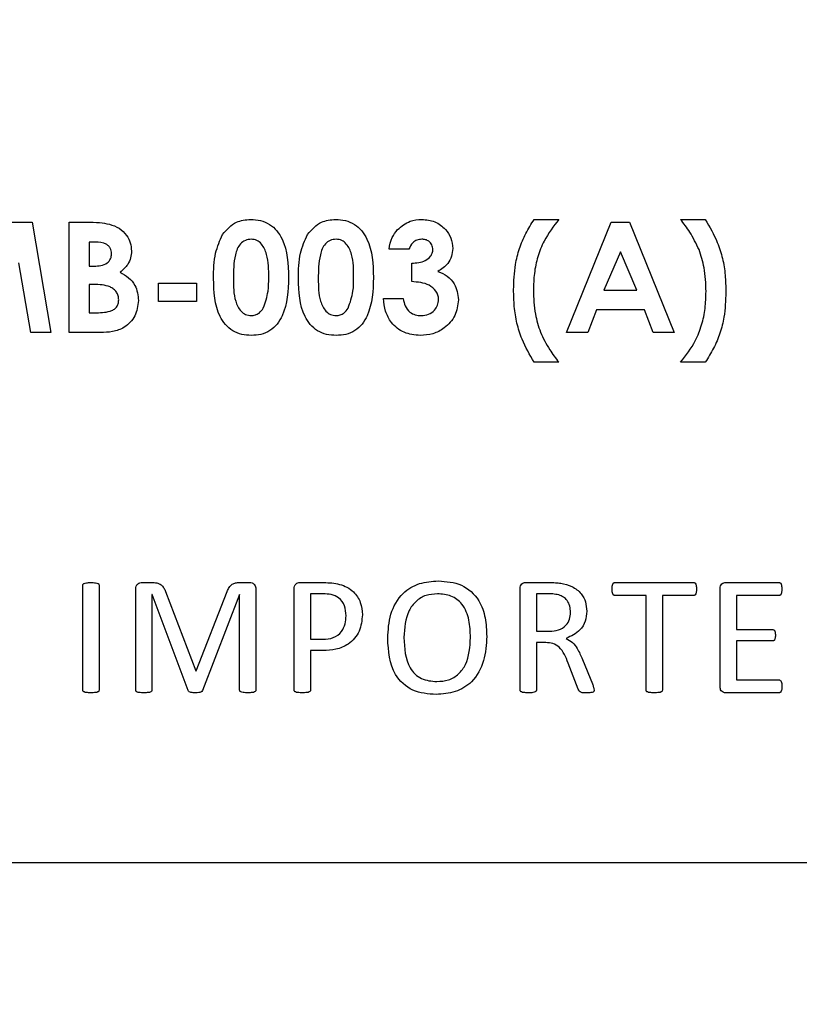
# Model space of a CAD drawing. Header units: inches. Extents: x 0.6 to 33.8, y 0 to 21.7.
# Tile 54 of 204: x 11.598 to 11.69, y 16.4109 to 16.527. Entities that reach past the tile are written whole.
import ezdxf

# ---------------------------------------------------------------- set-up
doc = ezdxf.new("R2010")
doc.units = ezdxf.units.IN
doc.header["$MEASUREMENT"] = 0
doc.layers.add('FORMAT', color=7, linetype='Continuous')
doc.styles.add('SLDTEXTSTYLE3', font='TXT', dxfattribs={"width": 0.75})
doc.dimstyles.new('SLDDIMSTYLE0', dxfattribs={"dimtxt": 0.125, "dimasz": 0.13, "dimexe": 0, "dimexo": 0.0625, "dimgap": 0.03125, "dimtad": 0, "dimtih": 1, "dimtoh": 1, "dimdec": 1, "dimlfac": 4, "dimrnd": 1e-09, "dimzin": 12, "dimdsep": 46, "dimtxsty": 'SLDTEXTSTYLE3', "dimsah": 1, "dimcen": 0.09, "dimadec": 0, "dimazin": 3, "dimtfac": 1, "dimtdec": 1, "dimtofl": 0, "dimtmove": 0, "dimatfit": 3, "dimfxl": 0, "dimfrac": 2, "dimtolj": 1, "dimtzin": 12, "dimarcsym": 0})

# ---------------------------------------------------------------- blocks, each defined once
blk = doc.blocks.new('_D_1')
at = {"layer": 'FORMAT'}
for p, q in [((6.141746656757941, 17.34011023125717), (2.548179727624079, 17.34011023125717)), ((2.673179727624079, 17.34011023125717), (2.673179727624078, 11.07473321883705)), ((2.488457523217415, 11.04934259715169), (2.450371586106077, 11.04934259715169)), ((2.450371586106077, 11.04934259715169), (2.450371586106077, 10.85090509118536)), ((2.857901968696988, 11.04934259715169), (2.895987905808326, 11.04934259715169)), ((2.895987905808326, 11.04934259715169), (2.895987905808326, 10.85090509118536)), ((2.450371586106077, 10.85090509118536), (2.488457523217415, 10.85090509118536)), ((2.895987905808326, 10.85090509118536), (2.857901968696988, 10.85090509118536)), ((2.673179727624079, 4.398505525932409), (2.673179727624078, 10.66388253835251)), ((13.15451175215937, 4.398505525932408), (2.548179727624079, 4.398505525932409))]:
    blk.add_line(p, q, dxfattribs=at)
for points in [[(2.673179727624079, 17.34011023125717), (2.653179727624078, 17.21011023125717), (2.693179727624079, 17.21011023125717)], [(2.673179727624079, 4.398505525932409), (2.693179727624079, 4.528505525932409), (2.653179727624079, 4.528505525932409)]]:
    blk.add_solid(points, dxfattribs=at)
at = {"layer": 'FORMAT', "char_height": 0.125, "attachment_point": 1, "style": 'SLDTEXTSTYLE3'}
for s, insert in [('1315', (2.488457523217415, 11.0120385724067)), ('51.8', (2.511547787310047, 10.82501599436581))]:
    blk.add_mtext(s, dxfattribs=dict(at, insert=insert))

msp = doc.modelspace()

# ---------------------------------------------------------------- linework, layer by layer
at = {"color": 7, "linetype": 'Continuous'}
for p, q in [((11.65872903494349, 16.50346493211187), (11.66164776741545, 16.50346493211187)), ((11.67600407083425, 16.50346493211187), (11.67892280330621, 16.50346493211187)), ((11.59711482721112, 16.50313106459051), (11.59951710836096, 16.50313106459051)), ((11.59951710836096, 16.50313106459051), (11.60171854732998, 16.49011023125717)), ((11.60388868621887, 16.50313106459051), (11.60597535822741, 16.50313106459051)), ((11.60388868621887, 16.49011023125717), (11.60388868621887, 16.50313106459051)), ((11.66256590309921, 16.49011023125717), (11.66782692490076, 16.50313106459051)), ((11.66782692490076, 16.50313106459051), (11.66999445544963, 16.50313106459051)), ((11.66999445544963, 16.50313106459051), (11.67525286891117, 16.49011023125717)), ((11.60695870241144, 16.50079399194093), (11.60622575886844, 16.50079399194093)), ((11.60622575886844, 16.50079399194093), (11.60622575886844, 16.49795611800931)), ((11.64395278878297, 16.49995932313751), (11.6416157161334, 16.49995932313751)), ((11.66890938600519, 16.4996384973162), (11.6669583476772, 16.49511824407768)), ((11.67086042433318, 16.49511824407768), (11.66890938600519, 16.4996384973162)), ((11.59935278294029, 16.49011023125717), (11.59796253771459, 16.49833432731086)), ((11.60622575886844, 16.49795611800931), (11.60684654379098, 16.49795611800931)), ((11.64428665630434, 16.49611984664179), (11.64428665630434, 16.49828998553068)), ((11.60622575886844, 16.49578597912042), (11.60622575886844, 16.49244730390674)), ((11.60678394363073, 16.49578597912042), (11.60622575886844, 16.49578597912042)), ((11.61440551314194, 16.4959529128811), (11.6189127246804, 16.4959529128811)), ((11.61440551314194, 16.49378277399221), (11.61440551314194, 16.4959529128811)), ((11.6189127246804, 16.4959529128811), (11.6189127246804, 16.49378277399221)), ((11.64094798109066, 16.49411664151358), (11.64328505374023, 16.49411664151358)), ((11.6669583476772, 16.49511824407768), (11.67086042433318, 16.49511824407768)), ((11.6189127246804, 16.49378277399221), (11.61440551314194, 16.49378277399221)), ((11.60622575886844, 16.49244730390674), (11.6068987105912, 16.49244730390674)), ((11.66607151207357, 16.49278117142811), (11.66505947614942, 16.49011023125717)), ((11.67174465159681, 16.49278117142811), (11.66607151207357, 16.49278117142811)), ((11.67275668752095, 16.49011023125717), (11.67174465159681, 16.49278117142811)), ((11.60171854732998, 16.49011023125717), (11.59935278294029, 16.49011023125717)), ((11.60755079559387, 16.49011023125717), (11.60388868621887, 16.49011023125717)), ((11.66505947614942, 16.49011023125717), (11.66256590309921, 16.49011023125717)), ((11.67525286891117, 16.49011023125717), (11.67275668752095, 16.49011023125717)), ((11.66164776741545, 16.48660462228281), (11.65872903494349, 16.48660462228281)), ((11.67892280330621, 16.48660462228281), (11.67600407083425, 16.48660462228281)), ((11.61250653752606, 16.4606310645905), (11.61363149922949, 16.4606310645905)), ((11.62393866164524, 16.4606310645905), (11.62512046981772, 16.4606310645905)), ((11.63111747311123, 16.4606310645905), (11.63391790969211, 16.4606310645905)), ((11.65772401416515, 16.4606310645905), (11.6604705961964, 16.4606310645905)), ((11.66827172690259, 16.4606310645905), (11.6775287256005, 16.4606310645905)), ((11.68132966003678, 16.4606310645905), (11.68760371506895, 16.4606310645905)), ((11.60549826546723, 16.44793036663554), (11.60549826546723, 16.46031092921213)), ((11.60741309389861, 16.46031092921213), (11.60741309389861, 16.44793036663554)), ((11.61174060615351, 16.44793036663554), (11.61174060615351, 16.45985017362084)), ((11.61366740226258, 16.45921887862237), (11.61365543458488, 16.45921887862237)), ((11.61365543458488, 16.45921887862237), (11.61365543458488, 16.44793036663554)), ((11.61791592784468, 16.44787950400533), (11.61366740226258, 16.45921887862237)), ((11.61524115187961, 16.45957790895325), (11.61882547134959, 16.45019524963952)), ((11.6188763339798, 16.45019524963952), (11.62252049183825, 16.45954798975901)), ((11.62397456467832, 16.45921887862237), (11.6196123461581, 16.44787950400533)), ((11.62399550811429, 16.45921887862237), (11.62397456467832, 16.45921887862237)), ((11.62399550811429, 16.44793036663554), (11.62399550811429, 16.45921887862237)), ((11.62591033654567, 16.45985017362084), (11.62591033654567, 16.44793036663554)), ((11.6304293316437, 16.44793036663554), (11.6304293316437, 16.45988906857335)), ((11.63385807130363, 16.45929068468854), (11.63234416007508, 16.45929068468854)), ((11.63234416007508, 16.45929068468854), (11.63234416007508, 16.4539291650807)), ((11.65708374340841, 16.44793036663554), (11.65708374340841, 16.45993095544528)), ((11.66034792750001, 16.45929068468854), (11.65899857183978, 16.45929068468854)), ((11.65899857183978, 16.45929068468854), (11.65899857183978, 16.45488657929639)), ((11.68067442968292, 16.44831333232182), (11.68067442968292, 16.45992796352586)), ((11.67194281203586, 16.4590992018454), (11.66826574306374, 16.4590992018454)), ((11.67194281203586, 16.44792737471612), (11.67194281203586, 16.4590992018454)), ((11.67753470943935, 16.4590992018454), (11.67385764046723, 16.4590992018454)), ((11.67385764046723, 16.4590992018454), (11.67385764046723, 16.44792737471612)), ((11.68761269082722, 16.4590992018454), (11.68258925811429, 16.4590992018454)), ((11.68258925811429, 16.4590992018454), (11.68258925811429, 16.45507806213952)), ((11.65899857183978, 16.45488657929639), (11.66056334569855, 16.45488657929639)), ((11.68258925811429, 16.45507806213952), (11.68684975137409, 16.45507806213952)), ((11.63234416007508, 16.4539291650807), (11.63382216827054, 16.4539291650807)), ((11.65899857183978, 16.45354619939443), (11.65899857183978, 16.44793635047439)), ((11.66011156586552, 16.45354619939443), (11.65899857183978, 16.45354619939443)), ((11.68684975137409, 16.45373768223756), (11.68258925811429, 16.45373768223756)), ((11.68258925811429, 16.45373768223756), (11.68258925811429, 16.44914209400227)), ((11.63378925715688, 16.45258878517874), (11.63234416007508, 16.45258878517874)), ((11.63234416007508, 16.45258878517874), (11.63234416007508, 16.44793036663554)), ((11.66393823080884, 16.44802909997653), (11.66273847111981, 16.45113172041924)), ((11.66442292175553, 16.4515625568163), (11.66559575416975, 16.44867535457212)), ((11.61882547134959, 16.45019524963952), (11.6188763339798, 16.45019524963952)), ((11.68258925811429, 16.44914209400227), (11.6876096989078, 16.44914209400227)), ((11.6875977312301, 16.44761023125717), (11.68132068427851, 16.44761023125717)), ((11.37065604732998, 16.42761023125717), (11.91565604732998, 16.42761023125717))]:
    msp.add_line(p, q, dxfattribs=at)
for points, knots in [([(11.62198534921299, 16.50169386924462), (11.62248375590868, 16.5022641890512), (11.62337585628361, 16.50328500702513), (11.6247112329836, 16.50340984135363), (11.62530054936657, 16.50346493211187)], [0, 0, 0, 0, 0.5586890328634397, 1, 1, 1, 1]), ([(11.62530054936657, 16.50346493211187), (11.62568699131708, 16.50344129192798), (11.62645930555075, 16.503394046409), (11.62754096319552, 16.50292508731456), (11.62842232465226, 16.50215557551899), (11.62964226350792, 16.50016282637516), (11.62970960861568, 16.49819098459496), (11.62976341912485, 16.49661543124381)], [0, 0, 0, 0, 0.1254137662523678, 0.2506426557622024, 0.3758476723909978, 0.5012859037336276, 1, 1, 1, 1]), ([(11.63200137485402, 16.50169386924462), (11.6324997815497, 16.5022641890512), (11.63339188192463, 16.50328500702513), (11.63472725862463, 16.50340984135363), (11.63531657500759, 16.50346493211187)], [0, 0, 0, 0, 0.5586890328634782, 1, 1, 1, 1]), ([(11.63531657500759, 16.50346493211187), (11.63570301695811, 16.50344129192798), (11.63647533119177, 16.503394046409), (11.63755698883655, 16.50292508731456), (11.63843835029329, 16.50215557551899), (11.63965828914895, 16.50016282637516), (11.6397256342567, 16.49819098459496), (11.63977944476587, 16.49661543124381)], [0, 0, 0, 0, 0.125413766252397, 0.2506426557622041, 0.3758476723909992, 0.5012859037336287, 1, 1, 1, 1]), ([(11.64261471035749, 16.50225466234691), (11.64308509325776, 16.50264772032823), (11.64392677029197, 16.50335103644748), (11.64501267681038, 16.50343006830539), (11.64549170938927, 16.50346493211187)], [0, 0, 0, 0, 0.5588638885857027, 1, 1, 1, 1]), ([(11.64549170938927, 16.50346493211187), (11.64601283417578, 16.5034128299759), (11.6470546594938, 16.50330866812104), (11.64824038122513, 16.50240287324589), (11.64900602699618, 16.50127761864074), (11.64908717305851, 16.50045954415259), (11.64912773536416, 16.50005061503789)], [0, 0, 0, 0, 0.2798980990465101, 0.5595683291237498, 0.7798423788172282, 1, 1, 1, 1]), ([(11.65630588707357, 16.49517301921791), (11.65634083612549, 16.49616959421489), (11.65639840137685, 16.49781107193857), (11.65695975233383, 16.50003430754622), (11.65771625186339, 16.50181889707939), (11.65839140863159, 16.50291620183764), (11.65872903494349, 16.50346493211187)], [0, 0, 0, 0, 0.3399175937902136, 0.5598847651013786, 0.7799111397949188, 1, 1, 1, 1]), ([(11.66164776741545, 16.50346493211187), (11.66101653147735, 16.50264474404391), (11.65997632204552, 16.50129316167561), (11.65911391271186, 16.49907274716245), (11.65870548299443, 16.49710527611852), (11.65866380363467, 16.49577024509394), (11.65864295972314, 16.49510259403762)], [0, 0, 0, 0, 0.3396413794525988, 0.5596927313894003, 0.7798016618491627, 1, 1, 1, 1]), ([(11.67818203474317, 16.49989933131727), (11.67784347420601, 16.50060673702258), (11.67723857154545, 16.50187065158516), (11.6763814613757, 16.50297755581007), (11.67600407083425, 16.50346493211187)], [0, 0, 0, 0, 0.559694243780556, 1, 1, 1, 1]), ([(11.67892280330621, 16.50346493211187), (11.67943423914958, 16.50257438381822), (11.68027661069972, 16.50110758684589), (11.68099504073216, 16.49885746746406), (11.68130066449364, 16.49688592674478), (11.68133085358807, 16.49555975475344), (11.68134595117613, 16.49489653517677)], [0, 0, 0, 0, 0.3399167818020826, 0.5598673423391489, 0.7798893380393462, 1, 1, 1, 1]), ([(11.60597535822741, 16.50313106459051), (11.60647534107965, 16.50313082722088), (11.60736773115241, 16.50313040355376), (11.60824492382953, 16.50296962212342), (11.60863064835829, 16.50289892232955)], [0, 0, 0, 0, 0.5602738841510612, 1, 1, 1, 1]), ([(11.60863064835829, 16.50289892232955), (11.60902423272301, 16.50276370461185), (11.60981076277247, 16.50249348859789), (11.6106575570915, 16.50167012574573), (11.61116141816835, 16.50071284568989), (11.61120964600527, 16.50006105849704), (11.61123377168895, 16.49973500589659)], [0, 0, 0, 0, 0.2801281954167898, 0.5598018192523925, 0.7797935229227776, 0.9999999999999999, 0.9999999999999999, 0.9999999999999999, 0.9999999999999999]), ([(11.6416157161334, 16.49995932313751), (11.64170200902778, 16.50043387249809), (11.64185606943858, 16.50128109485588), (11.6423829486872, 16.5019572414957), (11.64261471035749, 16.50225466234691)], [0, 0, 0, 0, 0.5601237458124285, 1, 1, 1, 1]), ([(11.62091592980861, 16.49649283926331), (11.62092430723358, 16.49750836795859), (11.62093923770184, 16.49931827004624), (11.62166625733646, 16.50096924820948), (11.62198534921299, 16.50169386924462)], [0, 0, 0, 0, 0.5610959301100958, 1, 1, 1, 1]), ([(11.62535793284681, 16.5011278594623), (11.62512039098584, 16.50110050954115), (11.62464555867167, 16.50104583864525), (11.62385704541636, 16.50045318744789), (11.62327689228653, 16.49882890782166), (11.62326257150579, 16.4974129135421), (11.62325300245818, 16.49646675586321)], [0, 0, 0, 0, 0.1248971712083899, 0.2496621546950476, 0.498629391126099, 1, 1, 1, 1]), ([(11.62742634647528, 16.49661543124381), (11.62742153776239, 16.49753733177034), (11.62741434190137, 16.49891688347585), (11.62676739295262, 16.50042433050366), (11.62604828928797, 16.50104326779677), (11.62558791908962, 16.50109967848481), (11.62535793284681, 16.5011278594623)], [0, 0, 0, 0, 0.5014483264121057, 0.7503780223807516, 0.8752968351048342, 1, 1, 1, 1]), ([(11.63093195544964, 16.49649283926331), (11.63094033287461, 16.49750836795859), (11.63095526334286, 16.49931827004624), (11.63168228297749, 16.50096924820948), (11.63200137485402, 16.50169386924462)], [0, 0, 0, 0, 0.5610959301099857, 1, 1, 1, 1]), ([(11.63537395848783, 16.5011278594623), (11.63513641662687, 16.50110050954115), (11.63466158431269, 16.50104583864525), (11.63387307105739, 16.50045318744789), (11.63329291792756, 16.49882890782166), (11.63327859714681, 16.4974129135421), (11.63326902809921, 16.49646675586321)], [0, 0, 0, 0, 0.1248971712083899, 0.2496621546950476, 0.498629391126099, 1, 1, 1, 1]), ([(11.6374423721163, 16.49661543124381), (11.63743756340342, 16.49753733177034), (11.63743036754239, 16.49891688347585), (11.63678341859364, 16.50042433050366), (11.636064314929, 16.50104326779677), (11.63560394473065, 16.50109967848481), (11.63537395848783, 16.5011278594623)], [0, 0, 0, 0, 0.5014483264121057, 0.7503780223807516, 0.8752968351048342, 1, 1, 1, 1]), ([(11.64547605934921, 16.5011278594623), (11.64528465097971, 16.50110693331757), (11.64490166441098, 16.50106506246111), (11.64430078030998, 16.50068288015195), (11.64408453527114, 16.5002332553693), (11.64395278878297, 16.49995932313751)], [0, 0, 0, 0, 0.2807862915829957, 0.5618217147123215, 1, 1, 1, 1]), ([(11.64679066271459, 16.49990193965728), (11.64676906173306, 16.50009131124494), (11.64672585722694, 16.50047007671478), (11.64635940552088, 16.50087938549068), (11.64592161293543, 16.50110245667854), (11.64562466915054, 16.50111938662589), (11.64547605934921, 16.5011278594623)], [0, 0, 0, 0, 0.2794829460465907, 0.5589987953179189, 0.7792945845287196, 1, 1, 1, 1]), ([(11.60889669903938, 16.49942200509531), (11.60886850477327, 16.49964783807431), (11.60882610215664, 16.49998747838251), (11.60853818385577, 16.50034038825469), (11.60799207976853, 16.50073582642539), (11.60741748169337, 16.50076816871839), (11.60695870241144, 16.50079399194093)], [0, 0, 0, 0, 0.2495844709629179, 0.3753612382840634, 0.5012664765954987, 1, 1, 1, 1]), ([(11.64428665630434, 16.49828998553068), (11.64484484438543, 16.4983342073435), (11.64568147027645, 16.49840048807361), (11.64646673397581, 16.4990077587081), (11.6467472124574, 16.49949014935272), (11.64677618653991, 16.49976474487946), (11.64679066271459, 16.49990193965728)], [0, 0, 0, 0, 0.5000229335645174, 0.7494465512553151, 0.8748172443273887, 1, 1, 1, 1]), ([(11.64912773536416, 16.50005061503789), (11.64909932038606, 16.49973253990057), (11.64904250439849, 16.49909654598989), (11.64849693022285, 16.49805765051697), (11.64780659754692, 16.49760095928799), (11.64738536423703, 16.49732229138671)], [0, 0, 0, 0, 0.2805770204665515, 0.5610161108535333, 1, 1, 1, 1]), ([(11.67900887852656, 16.49496696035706), (11.67897887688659, 16.49591003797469), (11.67892530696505, 16.49759396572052), (11.67840912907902, 16.49919496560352), (11.67818203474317, 16.49989933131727)], [0, 0, 0, 0, 0.5600463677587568, 1, 1, 1, 1]), ([(11.60684654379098, 16.49795611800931), (11.60711270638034, 16.49796588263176), (11.6076434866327, 16.49798535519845), (11.60835434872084, 16.49825031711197), (11.60883288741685, 16.49878870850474), (11.60887541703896, 16.49921079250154), (11.60889669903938, 16.49942200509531)], [0, 0, 0, 0, 0.2810899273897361, 0.560548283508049, 0.7800965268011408, 1, 1, 1, 1]), ([(11.61123377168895, 16.49973500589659), (11.61121460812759, 16.49945806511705), (11.61117629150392, 16.49890433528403), (11.61076033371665, 16.4979794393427), (11.61021543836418, 16.49751154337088), (11.60988265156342, 16.49722578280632)], [0, 0, 0, 0, 0.2803053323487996, 0.5604570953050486, 1, 1, 1, 1]), ([(11.60988265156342, 16.49722578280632), (11.61022922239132, 16.49703319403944), (11.61092129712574, 16.49664860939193), (11.61187479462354, 16.49553705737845), (11.61199508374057, 16.49450727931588), (11.61206844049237, 16.49387928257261)], [0, 0, 0, 0, 0.2812828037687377, 0.5616996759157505, 1, 1, 1, 1]), ([(11.62536836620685, 16.4897763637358), (11.62498684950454, 16.48979761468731), (11.62422445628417, 16.48984008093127), (11.62314231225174, 16.49027291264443), (11.62226980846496, 16.49103334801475), (11.6210342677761, 16.49298096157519), (11.62096848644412, 16.49493313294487), (11.62091592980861, 16.49649283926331)], [0, 0, 0, 0, 0.1254733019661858, 0.2507360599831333, 0.3759944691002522, 0.501444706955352, 0.9999999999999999, 0.9999999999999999, 0.9999999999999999, 0.9999999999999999]), ([(11.62325300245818, 16.49646675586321), (11.62325823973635, 16.49556431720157), (11.62326607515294, 16.49421419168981), (11.62394969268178, 16.49275145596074), (11.62468378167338, 16.49218944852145), (11.62513322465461, 16.49213877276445), (11.62535793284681, 16.49211343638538)], [0, 0, 0, 0, 0.5014091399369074, 0.7501510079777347, 0.8750828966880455, 1, 1, 1, 1]), ([(11.62976341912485, 16.49661543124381), (11.62970656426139, 16.49504947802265), (11.62963541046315, 16.49308968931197), (11.62845762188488, 16.49109079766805), (11.6276083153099, 16.4902896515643), (11.62652059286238, 16.48983976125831), (11.62575272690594, 16.4897975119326), (11.62536836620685, 16.4897763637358)], [0, 0, 0, 0, 0.4988087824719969, 0.6242586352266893, 0.7494299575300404, 0.8745754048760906, 1, 1, 1, 1]), ([(11.62678469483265, 16.49300809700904), (11.6270129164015, 16.49366168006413), (11.62742160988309, 16.49483210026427), (11.62742489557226, 16.4960691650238), (11.62742634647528, 16.49661543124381)], [0, 0, 0, 0, 0.5584174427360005, 1, 1, 1, 1]), ([(11.63538439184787, 16.4897763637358), (11.63500287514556, 16.48979761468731), (11.6342404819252, 16.48984008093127), (11.63315833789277, 16.49027291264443), (11.63228583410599, 16.49103334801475), (11.63105029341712, 16.49298096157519), (11.63098451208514, 16.49493313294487), (11.63093195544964, 16.49649283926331)], [0, 0, 0, 0, 0.1254733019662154, 0.2507360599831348, 0.3759944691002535, 0.501444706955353, 1, 1, 1, 1]), ([(11.63326902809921, 16.49646675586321), (11.63327426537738, 16.49556431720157), (11.63328210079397, 16.49421419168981), (11.63396571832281, 16.49275145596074), (11.63469980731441, 16.49218944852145), (11.63514925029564, 16.49213877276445), (11.63537395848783, 16.49211343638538)], [0, 0, 0, 0, 0.5014091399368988, 0.7501510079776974, 0.8750828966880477, 1, 1, 1, 1]), ([(11.63977944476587, 16.49661543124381), (11.63972258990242, 16.49504947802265), (11.63965143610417, 16.49308968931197), (11.63847364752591, 16.49109079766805), (11.63762434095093, 16.4902896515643), (11.6365366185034, 16.48983976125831), (11.63576875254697, 16.4897975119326), (11.63538439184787, 16.4897763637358)], [0, 0, 0, 0, 0.4988087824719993, 0.6242586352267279, 0.7494299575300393, 0.8745754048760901, 1, 1, 1, 1]), ([(11.63680072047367, 16.49300809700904), (11.63702894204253, 16.49366168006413), (11.63743763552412, 16.49483210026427), (11.63744092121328, 16.4960691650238), (11.6374423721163, 16.49661543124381)], [0, 0, 0, 0, 0.5584174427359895, 1, 1, 1, 1]), ([(11.64738536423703, 16.49732229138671), (11.64776746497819, 16.49716385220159), (11.64853121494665, 16.49684716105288), (11.64955796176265, 16.49570750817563), (11.64970552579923, 16.49464131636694), (11.6497954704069, 16.49399144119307)], [0, 0, 0, 0, 0.2810579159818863, 0.5617837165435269, 0.9999999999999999, 0.9999999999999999, 0.9999999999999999, 0.9999999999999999]), ([(11.6097313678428, 16.49397057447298), (11.60972036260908, 16.49413362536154), (11.60969836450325, 16.49445954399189), (11.60948009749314, 16.49490881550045), (11.60913493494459, 16.4952605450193), (11.60828105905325, 16.4957513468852), (11.60744905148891, 16.49577059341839), (11.60678394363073, 16.49578597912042)], [0, 0, 0, 0, 0.1252079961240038, 0.2502753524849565, 0.3754995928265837, 0.5007736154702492, 1, 1, 1, 1]), ([(11.64745839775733, 16.49401491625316), (11.64744321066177, 16.49419176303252), (11.64741284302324, 16.49454538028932), (11.64707318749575, 16.49517694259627), (11.64608138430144, 16.49598462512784), (11.64500432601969, 16.4960657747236), (11.64428665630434, 16.49611984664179)], [0, 0, 0, 0, 0.1255148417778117, 0.2509755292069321, 0.5009070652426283, 1, 1, 1, 1]), ([(11.64528043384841, 16.4897763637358), (11.64463674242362, 16.48983812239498), (11.64335120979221, 16.48996146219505), (11.6418973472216, 16.49113518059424), (11.64112145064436, 16.49261313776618), (11.6410058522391, 16.49361505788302), (11.64094798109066, 16.49411664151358)], [0, 0, 0, 0, 0.2798359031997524, 0.558867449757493, 0.7791591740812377, 0.9999999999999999, 0.9999999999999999, 0.9999999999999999, 0.9999999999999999]), ([(11.64328505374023, 16.49411664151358), (11.64334847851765, 16.49382083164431), (11.64347495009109, 16.49323097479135), (11.64399300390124, 16.49253354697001), (11.64469595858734, 16.49216220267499), (11.64517067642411, 16.49212970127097), (11.64540824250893, 16.49211343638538)], [0, 0, 0, 0, 0.2804784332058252, 0.5592853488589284, 0.7794503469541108, 1, 1, 1, 1]), ([(11.65872903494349, 16.48660462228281), (11.65821699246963, 16.48749488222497), (11.65737362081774, 16.48896120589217), (11.65665331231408, 16.4912112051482), (11.65635198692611, 16.49318360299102), (11.65632125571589, 16.49450979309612), (11.65630588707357, 16.49517301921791)], [0, 0, 0, 0, 0.3399167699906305, 0.5598679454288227, 0.779890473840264, 1, 1, 1, 1]), ([(11.65864295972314, 16.49510259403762), (11.65867309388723, 16.49415812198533), (11.65872690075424, 16.49247169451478), (11.65924282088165, 16.49086796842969), (11.65946980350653, 16.49016239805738)], [0, 0, 0, 0, 0.5600430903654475, 1, 1, 1, 1]), ([(11.67600407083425, 16.48660462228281), (11.67663611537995, 16.48742439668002), (11.67767767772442, 16.48877532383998), (11.67853674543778, 16.49099710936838), (11.67894778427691, 16.49296403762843), (11.67898851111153, 16.494299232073), (11.67900887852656, 16.49496696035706)], [0, 0, 0, 0, 0.3396359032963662, 0.5596946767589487, 0.7798041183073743, 1, 1, 1, 1]), ([(11.68134595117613, 16.49489653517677), (11.68131135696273, 16.49389985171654), (11.68125437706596, 16.49225822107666), (11.68069150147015, 16.49003543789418), (11.67993719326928, 16.48824987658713), (11.67926097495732, 16.48715310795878), (11.67892280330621, 16.48660462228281)], [0, 0, 0, 0, 0.3399230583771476, 0.5598849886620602, 0.7799018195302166, 1, 1, 1, 1]), ([(11.6068987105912, 16.49244730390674), (11.60751155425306, 16.49245377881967), (11.60827775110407, 16.49246187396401), (11.60913481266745, 16.49279419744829), (11.60948302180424, 16.49310013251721), (11.60970087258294, 16.49351395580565), (11.60972119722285, 16.49381828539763), (11.6097313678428, 16.49397057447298)], [0, 0, 0, 0, 0.5000367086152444, 0.6251619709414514, 0.7501290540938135, 0.8749624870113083, 1, 1, 1, 1]), ([(11.61206844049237, 16.49387928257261), (11.61197846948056, 16.49326022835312), (11.61179850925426, 16.4920219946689), (11.61053969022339, 16.49069149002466), (11.60901344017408, 16.49015503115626), (11.60803915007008, 16.49012518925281), (11.60755079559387, 16.49011023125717)], [0, 0, 0, 0, 0.2792124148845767, 0.5584813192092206, 0.7786925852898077, 1, 1, 1, 1]), ([(11.62535793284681, 16.49211343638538), (11.62552326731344, 16.49212669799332), (11.62585388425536, 16.49215321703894), (11.62638749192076, 16.4924447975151), (11.62663409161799, 16.49279451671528), (11.62678469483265, 16.49300809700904)], [0, 0, 0, 0, 0.2802664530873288, 0.5604447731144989, 1, 1, 1, 1]), ([(11.63537395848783, 16.49211343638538), (11.63553929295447, 16.49212669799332), (11.63586990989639, 16.49215321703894), (11.63640351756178, 16.4924447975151), (11.63665011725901, 16.49279451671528), (11.63680072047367, 16.49300809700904)], [0, 0, 0, 0, 0.2802664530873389, 0.5604447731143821, 0.9999999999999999, 0.9999999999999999, 0.9999999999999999, 0.9999999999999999]), ([(11.6497954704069, 16.49399144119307), (11.64971373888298, 16.49334510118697), (11.64955018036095, 16.49205166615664), (11.64829538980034, 16.49065702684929), (11.64680448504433, 16.48988060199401), (11.64578872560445, 16.48981112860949), (11.64528043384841, 16.4897763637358)], [0, 0, 0, 0, 0.2792876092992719, 0.558901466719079, 0.7792718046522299, 1, 1, 1, 1]), ([(11.64540824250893, 16.49211343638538), (11.64570119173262, 16.49214043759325), (11.64628671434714, 16.49219440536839), (11.64696836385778, 16.492686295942), (11.64739242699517, 16.49332546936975), (11.64743640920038, 16.49378511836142), (11.64745839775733, 16.49401491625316)], [0, 0, 0, 0, 0.2800639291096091, 0.5597685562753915, 0.7799097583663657, 1, 1, 1, 1]), ([(11.65946980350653, 16.49016239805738), (11.65980793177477, 16.48945608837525), (11.66041206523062, 16.48819412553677), (11.66127000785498, 16.48709054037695), (11.66164776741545, 16.48660462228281)], [0, 0, 0, 0, 0.5596913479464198, 1, 1, 1, 1]), ([(11.60549826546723, 16.46031092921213), (11.6055002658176, 16.46033375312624), (11.60550426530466, 16.46037938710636), (11.60553387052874, 16.46044311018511), (11.60558492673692, 16.46049070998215), (11.60570746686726, 16.46055295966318), (11.60600160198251, 16.46061115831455), (11.60627403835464, 16.46062310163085), (11.60645567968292, 16.4606310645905)], [0, 0, 0, 0, 0.06259960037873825, 0.1251612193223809, 0.1877311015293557, 0.2504557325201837, 0.5002568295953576, 1, 1, 1, 1]), ([(11.60645567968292, 16.4606310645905), (11.60663798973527, 16.46062407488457), (11.60691148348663, 16.46061358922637), (11.6072076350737, 16.46055798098), (11.60733037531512, 16.46049496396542), (11.60739568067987, 16.46042692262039), (11.607406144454, 16.46035722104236), (11.60741309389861, 16.46031092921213)], [0, 0, 0, 0, 0.5003882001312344, 0.7506609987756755, 0.8131282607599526, 0.8758904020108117, 0.9999999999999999, 0.9999999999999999, 0.9999999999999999, 0.9999999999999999]), ([(11.61174060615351, 16.45985017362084), (11.61174683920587, 16.45996716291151), (11.61175924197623, 16.46019995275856), (11.61196596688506, 16.46046834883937), (11.61223423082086, 16.46060673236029), (11.61241574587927, 16.46062295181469), (11.61250653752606, 16.4606310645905)], [0, 0, 0, 0, 0.280664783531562, 0.5584777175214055, 0.7791558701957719, 1, 1, 1, 1]), ([(11.61363149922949, 16.4606310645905), (11.61382698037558, 16.46062434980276), (11.61421695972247, 16.46061095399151), (11.61473947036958, 16.46039942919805), (11.61507132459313, 16.46000627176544), (11.61518446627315, 16.45972088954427), (11.61524115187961, 16.45957790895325)], [0, 0, 0, 0, 0.2806292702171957, 0.5598474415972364, 0.7794772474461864, 1, 1, 1, 1]), ([(11.62252049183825, 16.45954798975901), (11.62259263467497, 16.45971292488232), (11.62273658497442, 16.46004202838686), (11.62307480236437, 16.46043225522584), (11.62351408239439, 16.46061219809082), (11.6237969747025, 16.46062476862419), (11.62393866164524, 16.4606310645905)], [0, 0, 0, 0, 0.280624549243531, 0.5599445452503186, 0.7795977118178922, 1, 1, 1, 1]), ([(11.62512046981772, 16.4606310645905), (11.62523887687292, 16.46062257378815), (11.62547486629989, 16.46060565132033), (11.62575407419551, 16.4604037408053), (11.62589309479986, 16.46012752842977), (11.62590459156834, 16.4599425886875), (11.62591033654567, 16.45985017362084)], [0, 0, 0, 0, 0.2805320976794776, 0.559110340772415, 0.7796858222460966, 1, 1, 1, 1]), ([(11.6304293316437, 16.45988906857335), (11.63043420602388, 16.45999697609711), (11.63044391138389, 16.46021183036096), (11.63061954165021, 16.46047044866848), (11.63086522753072, 16.4606074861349), (11.63103338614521, 16.46062320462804), (11.63111747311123, 16.4606310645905)], [0, 0, 0, 0, 0.2805536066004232, 0.5586092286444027, 0.7792845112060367, 1, 1, 1, 1]), ([(11.63391790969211, 16.4606310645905), (11.63454827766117, 16.46060477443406), (11.63580473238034, 16.46055237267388), (11.63741500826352, 16.45970744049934), (11.63834228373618, 16.45831473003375), (11.63842846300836, 16.45732624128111), (11.63847161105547, 16.456831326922)], [0, 0, 0, 0, 0.2810589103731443, 0.5602089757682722, 0.7798064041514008, 1, 1, 1, 1]), ([(11.64145874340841, 16.45404884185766), (11.64151588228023, 16.45500891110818), (11.64162975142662, 16.45692218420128), (11.64297839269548, 16.45936135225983), (11.64517153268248, 16.4606677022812), (11.64668066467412, 16.46077087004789), (11.6474365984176, 16.46082254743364)], [0, 0, 0, 0, 0.2808536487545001, 0.5596989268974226, 0.7794504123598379, 1, 1, 1, 1]), ([(11.6474365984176, 16.46082254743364), (11.64837395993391, 16.46074949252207), (11.65024106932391, 16.46060397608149), (11.65228643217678, 16.45874281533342), (11.65304106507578, 16.45645171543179), (11.65310645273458, 16.45499814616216), (11.65313919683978, 16.45427024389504)], [0, 0, 0, 0, 0.2801250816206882, 0.5579748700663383, 0.778647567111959, 1, 1, 1, 1]), ([(11.65708374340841, 16.45993095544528), (11.65708748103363, 16.46003201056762), (11.65709491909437, 16.4602331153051), (11.65725672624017, 16.46047823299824), (11.65748811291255, 16.46060470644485), (11.65764540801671, 16.46062228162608), (11.65772401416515, 16.4606310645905)], [0, 0, 0, 0, 0.2804071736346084, 0.5580242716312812, 0.7791284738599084, 1, 1, 1, 1]), ([(11.6604705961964, 16.4606310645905), (11.6607319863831, 16.46062664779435), (11.66119879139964, 16.46061876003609), (11.66166338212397, 16.46057328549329), (11.66186782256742, 16.46055327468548)], [0, 0, 0, 0, 0.5599558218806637, 1, 1, 1, 1]), ([(11.66186782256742, 16.46055327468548), (11.66232146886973, 16.46044850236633), (11.66322640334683, 16.46023950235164), (11.66428593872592, 16.45942920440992), (11.66485878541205, 16.45835087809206), (11.66490926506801, 16.45762141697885), (11.66493453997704, 16.45725617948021)], [0, 0, 0, 0, 0.2806135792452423, 0.5597684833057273, 0.7795783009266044, 1, 1, 1, 1]), ([(11.66792167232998, 16.45985316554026), (11.66792759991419, 16.46000980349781), (11.66793648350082, 16.46024455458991), (11.66802534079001, 16.46051460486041), (11.66815255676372, 16.46061986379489), (11.66823205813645, 16.46062733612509), (11.66827172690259, 16.4606310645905)], [0, 0, 0, 0, 0.500600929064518, 0.7502435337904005, 0.8753791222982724, 0.9999999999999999, 0.9999999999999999, 0.9999999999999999, 0.9999999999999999]), ([(11.6775287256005, 16.4606310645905), (11.6775685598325, 16.46062760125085), (11.67764845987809, 16.46062065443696), (11.6777741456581, 16.46051364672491), (11.6778745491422, 16.46024828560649), (11.67787708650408, 16.46001133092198), (11.67787878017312, 16.45985316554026)], [0, 0, 0, 0, 0.124474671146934, 0.2496729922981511, 0.4991626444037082, 1, 1, 1, 1]), ([(11.68067442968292, 16.45992796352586), (11.68067930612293, 16.46003010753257), (11.68068901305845, 16.46023343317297), (11.6808548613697, 16.46048021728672), (11.68109060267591, 16.46060556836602), (11.68124999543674, 16.46062256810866), (11.68132966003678, 16.4606310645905)], [0, 0, 0, 0, 0.2801634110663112, 0.5576871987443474, 0.7789317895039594, 1, 1, 1, 1]), ([(11.68760371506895, 16.4606310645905), (11.68764282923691, 16.46062556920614), (11.68772131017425, 16.46061454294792), (11.68785100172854, 16.46051355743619), (11.68793304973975, 16.46023909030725), (11.68794368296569, 16.46000581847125), (11.68795077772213, 16.45985017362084)], [0, 0, 0, 0, 0.1244970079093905, 0.249798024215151, 0.499446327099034, 1, 1, 1, 1]), ([(11.6365567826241, 16.45669669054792), (11.6365279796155, 16.45709865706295), (11.63647055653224, 16.45790003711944), (11.63577712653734, 16.45885822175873), (11.63480209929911, 16.45926243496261), (11.63417339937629, 16.45928124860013), (11.63385807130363, 16.45929068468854)], [0, 0, 0, 0, 0.2803301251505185, 0.5588798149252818, 0.7787536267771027, 0.9999999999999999, 0.9999999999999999, 0.9999999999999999, 0.9999999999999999]), ([(11.64732888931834, 16.45929068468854), (11.646868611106, 16.45926120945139), (11.64594936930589, 16.45920234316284), (11.64474090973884, 16.4584627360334), (11.6435376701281, 16.45682646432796), (11.64344122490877, 16.45525903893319), (11.64337357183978, 16.45415954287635)], [0, 0, 0, 0, 0.1872074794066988, 0.3738802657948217, 0.5607981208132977, 1, 1, 1, 1]), ([(11.65122436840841, 16.4541415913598), (11.65119576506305, 16.45482820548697), (11.65113875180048, 16.45619679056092), (11.65044702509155, 16.45805228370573), (11.6489616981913, 16.45917741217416), (11.64787408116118, 16.45925286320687), (11.64732888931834, 16.45929068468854)], [0, 0, 0, 0, 0.2813309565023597, 0.5607594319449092, 0.7798210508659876, 1, 1, 1, 1]), ([(11.66164342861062, 16.45915904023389), (11.66140400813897, 16.4592068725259), (11.6609760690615, 16.45929236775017), (11.6605400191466, 16.45929119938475), (11.66034792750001, 16.45929068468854)], [0, 0, 0, 0, 0.5594732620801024, 1, 1, 1, 1]), ([(11.66826574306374, 16.4590992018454), (11.6682273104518, 16.45910368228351), (11.66815053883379, 16.45911263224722), (11.66802507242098, 16.45921127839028), (11.66793738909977, 16.45947397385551), (11.66792796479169, 16.45970135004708), (11.66792167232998, 16.45985316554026)], [0, 0, 0, 0, 0.1251904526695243, 0.2500759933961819, 0.4992875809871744, 1, 1, 1, 1]), ([(11.67787878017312, 16.45985316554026), (11.67787666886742, 16.45969992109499), (11.67787350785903, 16.45947048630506), (11.6777747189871, 16.4592121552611), (11.6776503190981, 16.45911254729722), (11.67757328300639, 16.45910365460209), (11.67753470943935, 16.4590992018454)], [0, 0, 0, 0, 0.5009366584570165, 0.7499932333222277, 0.8748164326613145, 1, 1, 1, 1]), ([(11.68795077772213, 16.45985017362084), (11.68794358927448, 16.45969962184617), (11.68793282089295, 16.45947409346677), (11.68784843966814, 16.45921437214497), (11.68772714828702, 16.45911232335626), (11.68765086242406, 16.45910357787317), (11.68761269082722, 16.4590992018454)], [0, 0, 0, 0, 0.5007328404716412, 0.7501038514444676, 0.8749580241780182, 1, 1, 1, 1]), ([(11.66301971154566, 16.45709760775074), (11.66300582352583, 16.45734859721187), (11.66297808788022, 16.45784984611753), (11.66268696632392, 16.45850653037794), (11.66219959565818, 16.45895175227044), (11.66182894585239, 16.45908989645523), (11.66164342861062, 16.45915904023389)], [0, 0, 0, 0, 0.2803311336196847, 0.5598469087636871, 0.7796950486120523, 1, 1, 1, 1]), ([(11.66056334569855, 16.45488657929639), (11.66091453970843, 16.45490711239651), (11.66161495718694, 16.45494806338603), (11.6624910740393, 16.45546837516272), (11.6629597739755, 16.45627051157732), (11.66299970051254, 16.4568214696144), (11.66301971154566, 16.45709760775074)], [0, 0, 0, 0, 0.2806232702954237, 0.5596719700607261, 0.7793092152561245, 1, 1, 1, 1]), ([(11.66493453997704, 16.45725617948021), (11.66490515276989, 16.45685071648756), (11.66484646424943, 16.45604097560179), (11.66406174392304, 16.4547512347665), (11.66310283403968, 16.45430777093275), (11.66251706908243, 16.45403687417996)], [0, 0, 0, 0, 0.2807179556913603, 0.5606154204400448, 1, 1, 1, 1]), ([(11.63847161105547, 16.456831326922), (11.6384061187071, 16.45615797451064), (11.63827543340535, 16.45481434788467), (11.63697899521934, 16.45332982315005), (11.63536751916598, 16.45265997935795), (11.63431583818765, 16.45261253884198), (11.63378925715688, 16.45258878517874)], [0, 0, 0, 0, 0.2798471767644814, 0.5584150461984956, 0.7788965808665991, 0.9999999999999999, 0.9999999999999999, 0.9999999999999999, 0.9999999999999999]), ([(11.63382216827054, 16.4539291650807), (11.63423823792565, 16.45395527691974), (11.63506787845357, 16.45400734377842), (11.63603136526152, 16.45474634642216), (11.63648747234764, 16.45572536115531), (11.63653366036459, 16.45637265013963), (11.6365567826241, 16.45669669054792)], [0, 0, 0, 0, 0.280274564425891, 0.5588658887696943, 0.7791631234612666, 0.9999999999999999, 0.9999999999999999, 0.9999999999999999, 0.9999999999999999]), ([(11.68684975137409, 16.45507806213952), (11.68688545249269, 16.4550736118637), (11.68695708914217, 16.45506468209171), (11.68704573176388, 16.45499816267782), (11.68710807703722, 16.45491027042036), (11.68718366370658, 16.45470845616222), (11.68718432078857, 16.45452815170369), (11.68718484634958, 16.45438393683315)], [0, 0, 0, 0, 0.1245312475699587, 0.2498801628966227, 0.3748243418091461, 0.4999589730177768, 1, 1, 1, 1]), ([(11.64717330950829, 16.44741874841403), (11.64622697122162, 16.44748705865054), (11.64434254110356, 16.44762308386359), (11.64169174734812, 16.45007720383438), (11.64154722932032, 16.45254056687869), (11.64145874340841, 16.45404884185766)], [0, 0, 0, 0, 0.2811575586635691, 0.5598650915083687, 1, 1, 1, 1]), ([(11.64337357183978, 16.45415954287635), (11.64343043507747, 16.45287987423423), (11.6435016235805, 16.45127782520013), (11.64464891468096, 16.44979160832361), (11.64568715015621, 16.44907064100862), (11.64663150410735, 16.44899857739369), (11.64726007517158, 16.44895061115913)], [0, 0, 0, 0, 0.498646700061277, 0.6242682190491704, 0.7499093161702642, 1, 1, 1, 1]), ([(11.65313919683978, 16.45427024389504), (11.65308395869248, 16.4533048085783), (11.65297386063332, 16.4513805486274), (11.65165155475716, 16.44890945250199), (11.64945216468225, 16.44757611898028), (11.64793388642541, 16.44747127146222), (11.64717330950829, 16.44741874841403)], [0, 0, 0, 0, 0.2808758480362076, 0.5598284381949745, 0.7794973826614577, 1, 1, 1, 1]), ([(11.64726007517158, 16.44895061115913), (11.64772449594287, 16.44898015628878), (11.64865190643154, 16.44903915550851), (11.64987708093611, 16.4497812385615), (11.6510655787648, 16.4514537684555), (11.65115889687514, 16.45303335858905), (11.65122436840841, 16.4541415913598)], [0, 0, 0, 0, 0.1872172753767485, 0.3738576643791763, 0.5607015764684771, 1, 1, 1, 1]), ([(11.66273847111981, 16.45113172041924), (11.66246976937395, 16.45182097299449), (11.66209535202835, 16.4527813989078), (11.66096375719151, 16.45348982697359), (11.66039584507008, 16.45352739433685), (11.66011156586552, 16.45354619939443)], [0, 0, 0, 0, 0.5593596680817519, 0.7794291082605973, 0.9999999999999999, 0.9999999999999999, 0.9999999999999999, 0.9999999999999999]), ([(11.66251706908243, 16.45403687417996), (11.66277765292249, 16.45388628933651), (11.66329954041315, 16.45358470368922), (11.66393610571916, 16.45270034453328), (11.66423820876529, 16.45199426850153), (11.66442292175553, 16.4515625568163)], [0, 0, 0, 0, 0.279282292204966, 0.5593360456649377, 0.9999999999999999, 0.9999999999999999, 0.9999999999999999, 0.9999999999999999]), ([(11.68718484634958, 16.45438393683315), (11.68718397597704, 16.45424554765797), (11.68718288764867, 16.45407250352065), (11.68710608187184, 16.45388165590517), (11.6870450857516, 16.45379732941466), (11.68695240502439, 16.45374544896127), (11.68688398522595, 16.45374027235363), (11.68684975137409, 16.45373768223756)], [0, 0, 0, 0, 0.49993118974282, 0.6251223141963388, 0.7500884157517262, 0.874956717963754, 1, 1, 1, 1]), ([(11.6876096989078, 16.44914209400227), (11.68764849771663, 16.44913640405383), (11.6877262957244, 16.44912499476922), (11.68784701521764, 16.44901825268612), (11.68795019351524, 16.44875959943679), (11.68795054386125, 16.44852606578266), (11.68795077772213, 16.44837017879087)], [0, 0, 0, 0, 0.1245286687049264, 0.2497005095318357, 0.4991645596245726, 0.9999999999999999, 0.9999999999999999, 0.9999999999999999, 0.9999999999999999]), ([(11.60645567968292, 16.44761023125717), (11.60627395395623, 16.44761791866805), (11.60600141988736, 16.447629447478), (11.60570239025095, 16.44768053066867), (11.60558266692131, 16.44774807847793), (11.60551455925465, 16.4478133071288), (11.60550477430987, 16.44788360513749), (11.60549826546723, 16.44793036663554)], [0, 0, 0, 0, 0.5002953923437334, 0.7502929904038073, 0.8132186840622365, 0.8757550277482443, 1, 1, 1, 1]), ([(11.60741309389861, 16.44793036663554), (11.6074062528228, 16.44788388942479), (11.60739595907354, 16.44781395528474), (11.60732980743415, 16.44774685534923), (11.60720930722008, 16.44767987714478), (11.60691059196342, 16.44762862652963), (11.60663763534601, 16.44761758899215), (11.60645567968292, 16.44761023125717)], [0, 0, 0, 0, 0.124159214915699, 0.1868220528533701, 0.2495118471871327, 0.4997169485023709, 0.9999999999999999, 0.9999999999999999, 0.9999999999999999, 0.9999999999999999]), ([(11.61268006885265, 16.44761023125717), (11.61250045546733, 16.4476176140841), (11.61223108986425, 16.44762868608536), (11.61193518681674, 16.4476793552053), (11.61181749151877, 16.44774745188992), (11.6117517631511, 16.44781384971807), (11.61174506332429, 16.44788381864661), (11.61174060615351, 16.44793036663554)], [0, 0, 0, 0, 0.5002960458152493, 0.7502923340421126, 0.8132301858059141, 0.8757482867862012, 1, 1, 1, 1]), ([(11.61365543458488, 16.44793036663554), (11.6136534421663, 16.44790709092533), (11.61364946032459, 16.44786057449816), (11.61360753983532, 16.44777507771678), (11.61346617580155, 16.44768149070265), (11.61314220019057, 16.4476300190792), (11.61286491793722, 16.44761814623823), (11.61268006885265, 16.44761023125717)], [0, 0, 0, 0, 0.06267700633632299, 0.1252597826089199, 0.2496134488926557, 0.499757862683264, 1, 1, 1, 1]), ([(11.61876563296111, 16.44761023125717), (11.61859199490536, 16.44761467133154), (11.61835016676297, 16.44762085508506), (11.61803775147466, 16.44770917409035), (11.61795628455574, 16.44782307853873), (11.61791592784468, 16.44787950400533)], [0, 0, 0, 0, 0.562356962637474, 0.783202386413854, 1, 1, 1, 1]), ([(11.6196123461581, 16.44787950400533), (11.61955763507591, 16.44780925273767), (11.61944717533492, 16.44766741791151), (11.61912252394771, 16.44762276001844), (11.61890103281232, 16.4476149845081), (11.61876563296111, 16.44761023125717)], [0, 0, 0, 0, 0.2761257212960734, 0.557488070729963, 1, 1, 1, 1]), ([(11.62494693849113, 16.44761023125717), (11.62476612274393, 16.44761761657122), (11.62449495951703, 16.44762869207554), (11.62419790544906, 16.44768124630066), (11.62407898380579, 16.44774873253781), (11.62401161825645, 16.44781398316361), (11.62400194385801, 16.44788387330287), (11.62399550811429, 16.44793036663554)], [0, 0, 0, 0, 0.5002985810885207, 0.7502807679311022, 0.8132018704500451, 0.8757354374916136, 1, 1, 1, 1]), ([(11.62591033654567, 16.44793036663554), (11.62590837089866, 16.44790734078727), (11.62590444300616, 16.44786132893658), (11.62586354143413, 16.44777652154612), (11.62572447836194, 16.44768275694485), (11.62540418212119, 16.44762957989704), (11.62512983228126, 16.44761797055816), (11.62494693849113, 16.44761023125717)], [0, 0, 0, 0, 0.0626873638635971, 0.1252662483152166, 0.2496278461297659, 0.4997685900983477, 1, 1, 1, 1]), ([(11.63138674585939, 16.44761023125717), (11.63120488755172, 16.44761721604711), (11.63093214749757, 16.4476276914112), (11.6306335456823, 16.4476806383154), (11.63051374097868, 16.44774804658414), (11.63044563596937, 16.44781330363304), (11.63043584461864, 16.44788360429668), (11.6304293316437, 16.44793036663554)], [0, 0, 0, 0, 0.5002906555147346, 0.7503055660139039, 0.8132218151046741, 0.8757595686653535, 0.9999999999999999, 0.9999999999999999, 0.9999999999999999, 0.9999999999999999]), ([(11.63234416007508, 16.44793036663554), (11.6323424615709, 16.44790736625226), (11.63233907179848, 16.44786146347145), (11.63229476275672, 16.44777906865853), (11.63216035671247, 16.44768299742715), (11.63184025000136, 16.44762912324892), (11.63156815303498, 16.44761778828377), (11.63138674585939, 16.44761023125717)], [0, 0, 0, 0, 0.06273157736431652, 0.1251959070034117, 0.2497237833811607, 0.4997904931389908, 1, 1, 1, 1]), ([(11.65804115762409, 16.44761023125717), (11.65785929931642, 16.44761721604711), (11.65758655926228, 16.44762769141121), (11.657287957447, 16.44768063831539), (11.65716815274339, 16.44774804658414), (11.65710004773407, 16.44781330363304), (11.65709025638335, 16.44788360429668), (11.65708374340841, 16.44793036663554)], [0, 0, 0, 0, 0.5002906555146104, 0.7503055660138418, 0.8132218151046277, 0.8757595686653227, 1, 1, 1, 1]), ([(11.65899857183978, 16.44793635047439), (11.65899668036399, 16.44791336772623), (11.65899290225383, 16.44786746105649), (11.65895126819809, 16.44778348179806), (11.65881572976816, 16.44768715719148), (11.6584970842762, 16.44762599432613), (11.65822353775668, 16.44761653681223), (11.65804115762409, 16.44761023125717)], [0, 0, 0, 0, 0.06270004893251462, 0.1252396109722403, 0.2496544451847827, 0.4997263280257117, 1, 1, 1, 1]), ([(11.66488966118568, 16.44761023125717), (11.66467495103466, 16.44760378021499), (11.66437664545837, 16.44759481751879), (11.66402241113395, 16.44778576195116), (11.66396636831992, 16.44794776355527), (11.66393823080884, 16.44802909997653)], [0, 0, 0, 0, 0.5611919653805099, 0.779686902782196, 0.9999999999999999, 0.9999999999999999, 0.9999999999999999, 0.9999999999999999]), ([(11.66581715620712, 16.44793335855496), (11.66581471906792, 16.44788680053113), (11.66581105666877, 16.447816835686), (11.66575156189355, 16.44774489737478), (11.66563791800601, 16.44766909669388), (11.66533874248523, 16.44762043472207), (11.66506936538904, 16.44761431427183), (11.66488966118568, 16.44761023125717)], [0, 0, 0, 0, 0.1244133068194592, 0.1869614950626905, 0.2497564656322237, 0.4995049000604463, 1, 1, 1, 1]), ([(11.66559575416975, 16.44867535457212), (11.66565005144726, 16.44854038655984), (11.66574686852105, 16.44829972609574), (11.66579570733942, 16.4480451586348), (11.66581715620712, 16.44793335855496)], [0, 0, 0, 0, 0.5608233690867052, 1, 1, 1, 1]), ([(11.67290022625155, 16.44761023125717), (11.67271896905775, 16.44761786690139), (11.6724471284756, 16.44762931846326), (11.67214896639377, 16.44768004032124), (11.67202924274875, 16.44774672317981), (11.67196044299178, 16.44781080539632), (11.67194985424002, 16.44788081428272), (11.67194281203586, 16.44792737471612)], [0, 0, 0, 0, 0.5002942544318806, 0.7503165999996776, 0.8132340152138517, 0.8757885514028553, 1, 1, 1, 1]), ([(11.67385764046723, 16.44792737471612), (11.67385026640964, 16.44788110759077), (11.67383916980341, 16.44781148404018), (11.67377236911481, 16.44774542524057), (11.67365173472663, 16.44767956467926), (11.673354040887, 16.44762836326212), (11.67308174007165, 16.44761748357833), (11.67290022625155, 16.44761023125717)], [0, 0, 0, 0, 0.1241370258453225, 0.1868034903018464, 0.2494915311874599, 0.4997163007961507, 1, 1, 1, 1]), ([(11.68132068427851, 16.44761023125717), (11.68122004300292, 16.44762305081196), (11.68101887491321, 16.44764867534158), (11.68078230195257, 16.44782890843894), (11.68068229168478, 16.44807560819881), (11.6806770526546, 16.44823402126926), (11.68067442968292, 16.44831333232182)], [0, 0, 0, 0, 0.2799861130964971, 0.5596537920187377, 0.7795363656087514, 1, 1, 1, 1]), ([(11.68795077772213, 16.44837017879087), (11.68794899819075, 16.44821503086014), (11.68794633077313, 16.44798247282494), (11.68783934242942, 16.44772514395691), (11.68771443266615, 16.44762394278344), (11.68763664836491, 16.4476148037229), (11.6875977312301, 16.44761023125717)], [0, 0, 0, 0, 0.5004747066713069, 0.7501834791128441, 0.8750114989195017, 1, 1, 1, 1])]:
    msp.add_open_spline(points, degree=3, knots=knots, dxfattribs=at)

# ---------------------------------------------------------------- dimensions: what is measured, and where the dimension line sits
at = {"layer": 'FORMAT'}
dim = msp.add_linear_dim(base=(2.67317972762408, 17.34011023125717), p1=(13.20451175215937, 4.398505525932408), p2=(6.191746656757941, 17.34011023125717), angle=90.0000000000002, dimstyle='SLDDIMSTYLE0', dxfattribs=at)
dim.commit()
dim.dimension.update_dxf_attribs({"geometry": '_D_1', "text_midpoint": (2.67317972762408, 10.86930787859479), "dimtype": 160})

doc.saveas('drawing.dxf')
